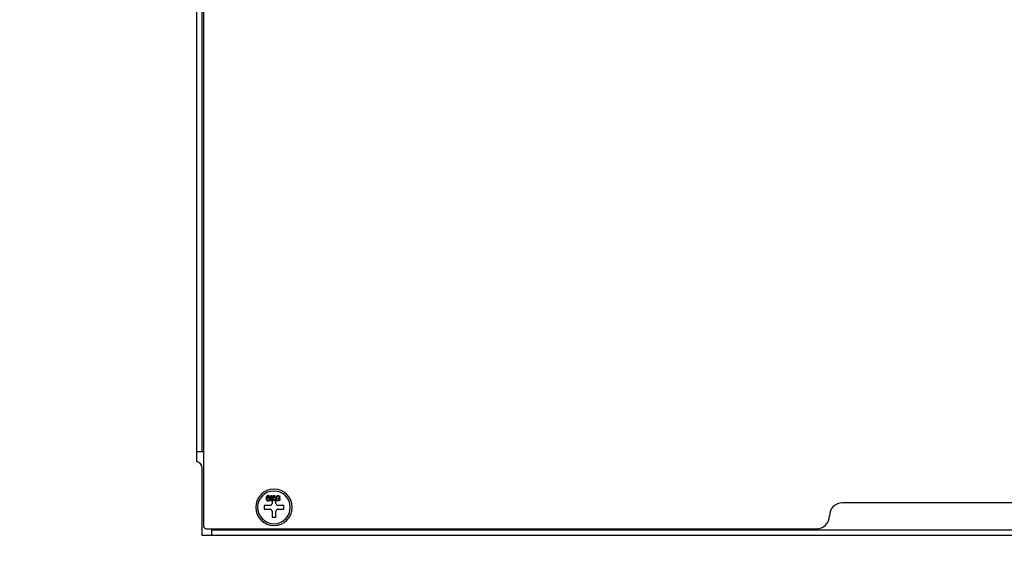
# Model space of a CAD drawing. Header units: millimetres. Extents: x 0 to 1524, y 0 to 1016.
# Tile 241 of 256: x 707 to 858, y 624 to 705. Entities that reach past the tile are written whole.
import ezdxf

# ---------------------------------------------------------------- set-up
doc = ezdxf.new("R2010")
doc.units = ezdxf.units.MM
doc.header["$LTSCALE"] = 83.82
doc.layers.get('0').update_dxf_attribs({"linetype": 'CONTINUOUS'})
doc.layers.add('02___PRT_ALL_AXES', color=7, linetype='CONTINUOUS')
doc.layers.add('03___PRT_ALL_CURVES', color=7, linetype='CONTINUOUS')
doc.styles.get("Standard").update_dxf_attribs({"font": 'txt', "width": 0.8})
doc.dimstyles.new('DIMSTYLE_1', dxfattribs={"dimtxt": 15, "dimasz": 12, "dimexe": 0.18, "dimexo": 0.0625, "dimgap": 0.09, "dimtad": 1, "dimzin": 0, "dimdsep": 46, "dimtxsty": 'STANDARD', "dimblk": 'CLOSED', "dimblk1": 'CLOSED', "dimblk2": 'CLOSED', "dimcen": 0.09, "dimadec": 0, "dimazin": 0, "dimtp": 0.01, "dimtm": 0.01, "dimtfac": 1, "dimtofl": 0, "dimtmove": 0, "dimatfit": 3, "dimldrblk": 'CLOSED', "dimfxl": 1, "dimtolj": 1, "dimtzin": 0, "dimarcsym": 0})

# ---------------------------------------------------------------- blocks, each defined once
blk = doc.blocks.new('_CLOSED')
at = {"color": 0, "linetype": 'BYBLOCK'}
for p, q in [((0, 0), (-1, 0.208)), ((-1, 0.208), (-1, -0.208)), ((-1, -0.208), (0, 0)), ((-1, 0), (0, 0))]:
    blk.add_line(p, q, dxfattribs=at)
blk = doc.blocks.new('*D8')
at = {"color": 2, "linetype": 'CONTINUOUS'}
for p, q in [((743.49, 787.12), (417.67, 787.12)), ((418.67, 787.12), (418.67, 678.14)), ((418.67, 569.16), (418.67, 678.14)), ((571.06, 569.16), (417.67, 569.16))]:
    blk.add_line(p, q, dxfattribs=at)
at = {"color": 2, "linetype": 'CONTINUOUS', "xscale": 12, "yscale": 12, "zscale": 12}
for p, rotation in [((418.67, 787.12), 90), ((418.67, 569.16), 270)]:
    blk.add_blockref('_CLOSED', p, dxfattribs=dict(at, rotation=rotation))

msp = doc.modelspace()

# ---------------------------------------------------------------- linework, layer by layer
at = {"color": 7, "linetype": 'CONTINUOUS'}
for p, q in [((734.607, 639.328), (734.607, 747.178)), ((735.407, 639.328), (735.407, 747.178)), ((735.607, 747.178), (735.607, 639.328)), ((734.607, 637.828), (734.607, 639.328)), ((735.007, 639.328), (734.607, 639.328)), ((735.3, 639.328), (735.007, 639.328)), ((735.407, 639.328), (735.3, 639.328)), ((735.607, 639.328), (735.407, 639.328)), ((735.607, 639.328), (735.607, 636.848)), ((735.407, 628.028), (735.407, 636.848)), ((735.607, 636.848), (735.607, 628.028)), ((746.707, 632.328), (746.107, 632.328)), ((746.107, 632.328), (746.107, 631.428)), ((746.707, 631.428), (746.707, 632.328)), ((869.407, 631.528), (833.407, 631.528)), ((745.807, 631.128), (744.907, 631.128)), ((744.907, 631.128), (744.907, 630.528)), ((744.907, 630.528), (745.807, 630.528)), ((746.107, 630.228), (746.107, 629.328)), ((746.707, 629.328), (746.707, 630.228)), ((747.907, 631.128), (747.007, 631.128)), ((747.007, 630.528), (747.907, 630.528)), ((747.907, 630.528), (747.907, 631.128)), ((746.107, 629.328), (746.707, 629.328)), ((735.407, 626.528), (735.407, 628.028)), ((736.107, 627.528), (736.907, 627.528)), ((736.907, 627.528), (829.407, 627.528)), ((736.907, 627.328), (736.907, 627.528)), ((736.907, 626.528), (736.907, 627.328)), ((829.407, 627.328), (736.907, 627.328)), ((873.407, 627.328), (829.407, 627.328)), ((736.907, 626.528), (735.407, 626.528)), ((965.907, 626.528), (736.907, 626.528))]:
    msp.add_line(p, q, dxfattribs=at)
for centre, radius, start, end in [((734.407, 636.848), 1, 0, 78.46304), ((746.407, 630.828), 2.8, 0, 180), ((745.807, 631.428), 0.3, 270, 360), ((747.007, 631.428), 0.3, 180, 270), ((833.407, 629.528), 2, 90, 180), ((746.407, 630.828), 2.8, 180, 360), ((745.807, 630.228), 0.3, 0, 90), ((747.007, 630.228), 0.3, 90, 180), ((829.407, 629.528), 2, 270, 360), ((736.107, 628.028), 0.5, 180, 270)]:
    msp.add_arc(centre, radius, start, end, dxfattribs=at)
at = {"layer": '02___PRT_ALL_AXES', "color": 7, "linetype": 'CONTINUOUS'}
for start, end in [(0, 180), (180, 360)]:
    msp.add_arc((746.407, 630.828), 2.5, start, end, dxfattribs=at)
at = {"layer": '03___PRT_ALL_CURVES', "color": 40, "linetype": 'CONTINUOUS'}
for p, q in [((745.224, 632.406), (745.207, 632.287)), ((745.207, 632.287), (745.207, 632.168)), ((745.207, 632.168), (745.224, 632.049)), ((745.257, 632.491), (745.224, 632.406)), ((745.224, 632.049), (745.257, 631.964)), ((745.307, 632.559), (745.257, 632.491)), ((745.257, 631.964), (745.307, 631.896)), ((745.291, 632.287), (745.307, 632.389)), ((745.391, 632.321), (745.291, 632.253)), ((745.291, 632.253), (745.291, 632.287)), ((745.391, 632.611), (745.307, 632.559)), ((745.307, 632.389), (745.324, 632.44)), ((745.324, 632.168), (745.307, 632.117)), ((745.307, 632.117), (745.307, 632.066)), ((745.307, 632.066), (745.324, 632.015)), ((745.307, 631.896), (745.391, 631.845)), ((745.324, 632.44), (745.357, 632.491)), ((745.357, 632.202), (745.324, 632.168)), ((745.324, 632.015), (745.357, 631.964)), ((745.357, 632.491), (745.407, 632.525)), ((745.407, 632.236), (745.357, 632.202)), ((745.357, 631.964), (745.407, 631.93)), ((745.474, 632.628), (745.391, 632.611)), ((745.474, 632.338), (745.391, 632.321)), ((745.391, 631.845), (745.474, 631.828)), ((745.407, 632.525), (745.457, 632.542)), ((745.457, 632.253), (745.407, 632.236)), ((745.407, 631.93), (745.457, 631.913)), ((745.457, 632.542), (745.557, 632.542)), ((745.574, 632.253), (745.457, 632.253)), ((745.457, 631.913), (745.574, 631.913)), ((745.541, 632.628), (745.474, 632.628)), ((745.557, 632.338), (745.474, 632.338)), ((745.474, 631.828), (745.557, 631.828)), ((745.624, 632.611), (745.541, 632.628)), ((745.557, 632.542), (745.607, 632.525)), ((745.641, 632.321), (745.557, 632.338)), ((745.557, 631.828), (745.641, 631.845)), ((745.624, 632.236), (745.574, 632.253)), ((745.574, 631.913), (745.624, 631.93)), ((745.607, 632.525), (745.657, 632.491)), ((745.707, 632.559), (745.624, 632.611)), ((745.674, 632.202), (745.624, 632.236)), ((745.624, 631.93), (745.674, 631.964)), ((745.724, 632.27), (745.641, 632.321)), ((745.641, 631.845), (745.724, 631.896)), ((745.657, 632.491), (745.691, 632.44)), ((745.707, 632.168), (745.674, 632.202)), ((745.674, 631.964), (745.707, 632.015)), ((745.691, 632.44), (745.774, 632.44)), ((745.757, 632.491), (745.707, 632.559)), ((745.724, 632.117), (745.707, 632.168)), ((745.707, 632.015), (745.724, 632.066)), ((745.774, 632.219), (745.724, 632.27)), ((745.724, 632.066), (745.724, 632.117)), ((745.724, 631.896), (745.774, 631.964)), ((745.774, 632.44), (745.757, 632.491)), ((745.807, 632.134), (745.774, 632.219)), ((745.774, 631.964), (745.807, 632.049)), ((745.807, 632.049), (745.807, 632.134)), ((745.941, 632.628), (746.041, 632.628)), ((745.941, 631.828), (745.941, 632.628)), ((746.041, 631.828), (745.941, 631.828)), ((746.041, 632.628), (746.041, 632.236)), ((746.041, 632.236), (746.107, 632.307)), ((746.107, 632.168), (746.041, 632.1)), ((746.041, 632.1), (746.041, 631.828)), ((746.107, 632.307), (746.117, 632.318)), ((746.157, 632.219), (746.107, 632.168)), ((746.117, 632.318), (746.126, 632.328)), ((746.126, 632.328), (746.407, 632.628)), ((746.407, 631.828), (746.157, 632.219)), ((746.262, 632.328), (746.241, 632.304)), ((746.241, 632.304), (746.541, 631.828)), ((746.541, 632.628), (746.262, 632.328)), ((746.407, 632.628), (746.541, 632.628)), ((746.541, 631.828), (746.407, 631.828)), ((746.674, 632.355), (746.691, 632.44)), ((746.674, 632.328), (746.674, 632.355)), ((746.674, 632.1), (746.674, 632.328)), ((746.691, 632.015), (746.674, 632.1)), ((746.691, 632.44), (746.724, 632.508)), ((746.707, 631.981), (746.691, 632.015)), ((746.724, 631.947), (746.707, 631.981)), ((746.724, 632.508), (746.791, 632.576)), ((746.791, 631.879), (746.724, 631.947)), ((746.791, 632.423), (746.774, 632.355)), ((746.774, 632.355), (746.774, 632.1)), ((746.774, 632.1), (746.791, 632.032)), ((746.791, 632.576), (746.857, 632.611)), ((746.824, 632.474), (746.791, 632.423)), ((746.791, 632.032), (746.824, 631.981)), ((746.857, 631.845), (746.791, 631.879)), ((746.874, 632.508), (746.824, 632.474)), ((746.824, 631.981), (746.874, 631.947)), ((746.857, 632.611), (746.941, 632.628)), ((746.941, 631.828), (746.857, 631.845)), ((746.941, 632.525), (746.874, 632.508)), ((746.874, 631.947), (746.941, 631.93)), ((746.941, 632.628), (747.091, 632.628)), ((747.091, 632.525), (746.941, 632.525)), ((746.941, 631.93), (747.091, 631.93)), ((747.091, 631.828), (746.941, 631.828)), ((747.074, 632.27), (747.324, 632.27)), ((747.074, 632.168), (747.074, 632.27)), ((747.224, 632.168), (747.074, 632.168)), ((747.091, 632.628), (747.174, 632.611)), ((747.157, 632.508), (747.091, 632.525)), ((747.091, 631.93), (747.157, 631.947)), ((747.174, 631.845), (747.091, 631.828)), ((747.207, 632.474), (747.157, 632.508)), ((747.157, 631.947), (747.207, 631.981)), ((747.174, 632.611), (747.241, 632.576)), ((747.241, 631.879), (747.174, 631.845)), ((747.224, 632.423), (747.207, 632.474)), ((747.207, 631.981), (747.224, 632.032)), ((747.324, 632.423), (747.224, 632.423)), ((747.224, 632.032), (747.224, 632.168)), ((747.241, 632.576), (747.307, 632.508)), ((747.307, 631.947), (747.241, 631.879)), ((747.307, 632.508), (747.324, 632.423)), ((747.324, 632.015), (747.307, 631.947)), ((747.324, 632.27), (747.324, 632.015))]:
    msp.add_line(p, q, dxfattribs=at)
at = {"layer": '03___PRT_ALL_CURVES', "color": 4, "linetype": 'CONTINUOUS'}
msp.add_line((736.907, 627.328), (736.907, 627.528), dxfattribs=at)

# ---------------------------------------------------------------- dimensions: what is measured, and where the dimension line sits
at = {"color": 2, "linetype": 'CONTINUOUS'}
dim = msp.add_linear_dim(base=(418.669, 787.116), p1=(571.056, 569.158), p2=(743.487, 787.116), angle=90, dimstyle='DIMSTYLE_1', dxfattribs=at)
dim.commit()
dim.dimension.update_dxf_attribs({"geometry": '*D8', "text_midpoint": (414.919, 642.137), "dimtype": 160})

doc.saveas('drawing.dxf')
